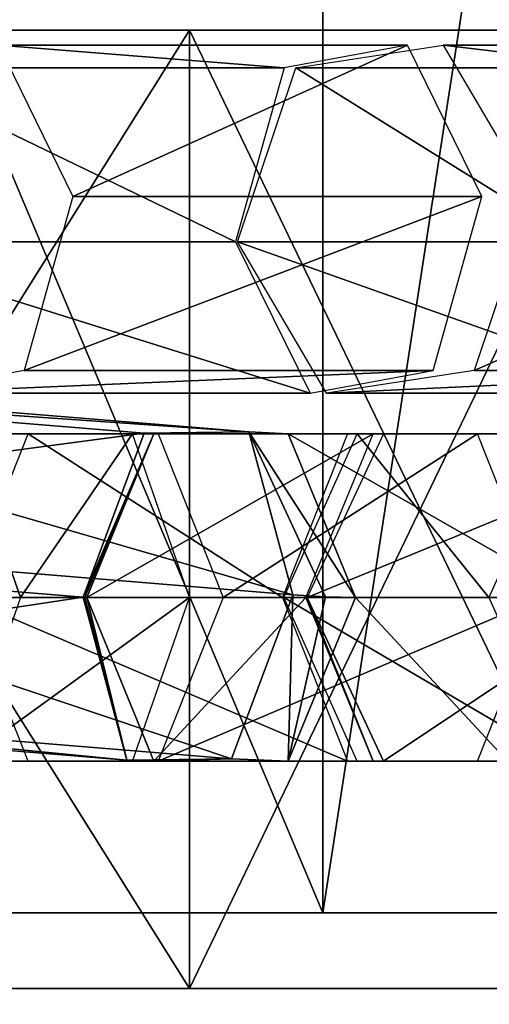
# Model space of a CAD drawing. Header units: millimetres. Extents: x -28.2 to 28.2, y -16.2 to 32.5.
# Tile 18 of 26: x 7.5 to 9.3, y 15.9 to 19.8. Entities that reach past the tile are written whole.
import ezdxf

# ---------------------------------------------------------------- set-up
doc = ezdxf.new("R2010")
doc.units = ezdxf.units.MM
doc.header["$LTSCALE"] = 101.851852
for name, color, linetype in [('2', 7, 'CONTINUOUS'), ('205', 7, 'CONTINUOUS'), ('206', 7, 'CONTINUOUS'), ('207', 7, 'CONTINUOUS'), ('208', 7, 'CONTINUOUS'), ('209', 7, 'CONTINUOUS'), ('210', 7, 'CONTINUOUS'), ('211', 7, 'CONTINUOUS'), ('241', 7, 'CONTINUOUS'), ('242', 7, 'CONTINUOUS'), ('243', 7, 'CONTINUOUS'), ('244', 7, 'CONTINUOUS'), ('245', 7, 'CONTINUOUS'), ('246', 7, 'CONTINUOUS'), ('247', 7, 'CONTINUOUS'), ('248', 7, 'CONTINUOUS'), ('249', 7, 'CONTINUOUS'), ('3', 7, 'CONTINUOUS'), ('313', 7, 'CONTINUOUS'), ('314', 7, 'CONTINUOUS'), ('315', 7, 'CONTINUOUS'), ('316', 7, 'CONTINUOUS'), ('4', 7, 'CONTINUOUS'), ('5', 7, 'CONTINUOUS'), ('6', 7, 'CONTINUOUS'), ('7', 7, 'CONTINUOUS'), ('8', 7, 'CONTINUOUS')]:
    doc.layers.add(name, color=color, linetype=linetype)

msp = doc.modelspace()

# ---------------------------------------------------------------- linework, layer by layer
at = {"layer": '2', "color": 7, "linetype": 'CONTINUOUS'}
for points in [[(8.1054, 0, -10.1638), (2.8928, 0, -12.674), (5.4294, 16, -11.8119), (8.1054, 0, -10.1638)], [(9.8664, 16, -8.4649), (8.1054, 0, -10.1638), (5.4294, 16, -11.8119), (9.8664, 16, -8.4649)], [(11.7126, 0, -5.6404), (8.1054, 0, -10.1638), (9.8664, 16, -8.4649), (11.7126, 0, -5.6404)]]:
    msp.add_3dface(points, dxfattribs=at)
at = {"layer": '205', "linetype": 'CONTINUOUS'}
msp.add_3dface([(7.4625, 17.55, 10.6426), (7.2373, 18.1995, 10.3427), (7.4033, 17.55, 10.6849), (7.4625, 17.55, 10.6426)], dxfattribs=at)
at = {"layer": '206', "linetype": 'CONTINUOUS'}
for points in [[(7.4563, 18.1995, 9.2405), (7.2373, 18.1995, 10.3427), (7.9066, 18.1995, 9.8403), (7.4563, 18.1995, 9.2405)], [(7.2373, 18.1995, 10.3427), (7.4625, 17.55, 10.6426), (7.9066, 18.1995, 9.8403), (7.2373, 18.1995, 10.3427)], [(7.9066, 18.1995, 9.8403), (7.4625, 17.55, 10.6426), (8.1317, 17.55, 10.1401), (7.9066, 18.1995, 9.8403)]]:
    msp.add_3dface(points, dxfattribs=at)
at = {"layer": '207', "linetype": 'CONTINUOUS'}
for points in [[(8.1317, 17.55, 10.1401), (7.4625, 17.55, 10.6426), (7.2373, 16.9005, 10.3427), (8.1317, 17.55, 10.1401)], [(7.9066, 16.9005, 9.8403), (8.1317, 17.55, 10.1401), (7.2373, 16.9005, 10.3427), (7.9066, 16.9005, 9.8403)], [(7.4563, 16.9005, 9.2405), (7.9066, 16.9005, 9.8403), (6.787, 16.9005, 9.743), (7.4563, 16.9005, 9.2405)], [(6.787, 16.9005, 9.743), (7.9066, 16.9005, 9.8403), (7.2373, 16.9005, 10.3427), (6.787, 16.9005, 9.743)]]:
    msp.add_3dface(points, dxfattribs=at)
at = {"layer": '208', "linetype": 'CONTINUOUS'}
for points in [[(8.5008, 17.55, 7.7424), (7.2354, 17.55, 8.937), (7.4929, 18.1995, 9.2096), (8.5008, 17.55, 7.7424)], [(8.0077, 18.1995, 9.755), (8.7582, 18.1995, 8.0151), (7.4929, 18.1995, 9.2096), (8.0077, 18.1995, 9.755)], [(8.7582, 18.1995, 8.0151), (8.5008, 17.55, 7.7424), (7.4929, 18.1995, 9.2096), (8.7582, 18.1995, 8.0151)], [(9.2731, 18.1995, 8.5604), (8.7582, 18.1995, 8.0151), (8.0077, 18.1995, 9.755), (9.2731, 18.1995, 8.5604)], [(8.2652, 17.55, 10.0277), (9.2731, 18.1995, 8.5604), (8.0077, 18.1995, 9.755), (8.2652, 17.55, 10.0277)], [(9.5305, 17.55, 8.8331), (9.2731, 18.1995, 8.5604), (8.2652, 17.55, 10.0277), (9.5305, 17.55, 8.8331)]]:
    msp.add_3dface(points, dxfattribs=at)
at = {"layer": '209', "linetype": 'CONTINUOUS'}
for points in [[(7.2354, 17.55, 8.937), (8.7582, 16.9005, 8.0151), (7.4929, 16.9005, 9.2096), (7.2354, 17.55, 8.937)], [(7.2354, 17.55, 8.937), (8.5008, 17.55, 7.7424), (8.7582, 16.9005, 8.0151), (7.2354, 17.55, 8.937)], [(9.5305, 17.55, 8.8331), (8.2652, 17.55, 10.0277), (8.0077, 16.9005, 9.755), (9.5305, 17.55, 8.8331)], [(9.2731, 16.9005, 8.5604), (9.5305, 17.55, 8.8331), (8.0077, 16.9005, 9.755), (9.2731, 16.9005, 8.5604)], [(8.7582, 16.9005, 8.0151), (9.2731, 16.9005, 8.5604), (7.4929, 16.9005, 9.2096), (8.7582, 16.9005, 8.0151)], [(7.4929, 16.9005, 9.2096), (9.2731, 16.9005, 8.5604), (8.0077, 16.9005, 9.755), (7.4929, 16.9005, 9.2096)]]:
    msp.add_3dface(points, dxfattribs=at)
at = {"layer": '210', "linetype": 'CONTINUOUS'}
for points in [[(9.3184, 17.55, 6.7377), (8.5053, 17.55, 7.7376), (8.7962, 18.1995, 7.9742), (9.3184, 17.55, 6.7377)], [(9.3781, 18.1995, 8.4474), (9.6093, 18.1995, 6.9743), (8.7962, 18.1995, 7.9742), (9.3781, 18.1995, 8.4474)], [(9.6093, 18.1995, 6.9743), (9.3184, 17.55, 6.7377), (8.7962, 18.1995, 7.9742), (9.6093, 18.1995, 6.9743)]]:
    msp.add_3dface(points, dxfattribs=at)
at = {"layer": '211', "linetype": 'CONTINUOUS'}
for points in [[(8.5053, 17.55, 7.7376), (9.6093, 16.9005, 6.9743), (8.7962, 16.9005, 7.9742), (8.5053, 17.55, 7.7376)], [(8.5053, 17.55, 7.7376), (9.3184, 17.55, 6.7377), (9.6093, 16.9005, 6.9743), (8.5053, 17.55, 7.7376)], [(9.6093, 16.9005, 6.9743), (10.1912, 16.9005, 7.4475), (8.7962, 16.9005, 7.9742), (9.6093, 16.9005, 6.9743)], [(8.7962, 16.9005, 7.9742), (10.1912, 16.9005, 7.4475), (9.3781, 16.9005, 8.4474), (8.7962, 16.9005, 7.9742)]]:
    msp.add_3dface(points, dxfattribs=at)
at = {"layer": '241', "linetype": 'CONTINUOUS'}
for points in [[(8.5981, 17.55, -7.6334), (10.176, 18.1995, -6.1104), (8.9009, 18.1995, -7.8547), (8.5981, 17.55, -7.6334)], [(9.8733, 17.55, -5.8891), (10.176, 18.1995, -6.1104), (8.5981, 17.55, -7.6334), (9.8733, 17.55, -5.8891)], [(8.9009, 18.1995, -7.8547), (10.7815, 18.1995, -6.553), (9.5063, 18.1995, -8.2973), (8.9009, 18.1995, -7.8547)], [(10.176, 18.1995, -6.1104), (10.7815, 18.1995, -6.553), (8.9009, 18.1995, -7.8547), (10.176, 18.1995, -6.1104)]]:
    msp.add_3dface(points, dxfattribs=at)
at = {"layer": '242', "linetype": 'CONTINUOUS'}
for points in [[(9.8733, 17.55, -5.8891), (8.5981, 17.55, -7.6334), (8.9009, 16.9005, -7.8547), (9.8733, 17.55, -5.8891)], [(9.8733, 17.55, -5.8891), (8.9009, 16.9005, -7.8547), (10.176, 16.9005, -6.1104), (9.8733, 17.55, -5.8891)], [(8.9009, 16.9005, -7.8547), (9.5063, 16.9005, -8.2973), (10.176, 16.9005, -6.1104), (8.9009, 16.9005, -7.8547)]]:
    msp.add_3dface(points, dxfattribs=at)
at = {"layer": '243', "linetype": 'CONTINUOUS'}
for points in [[(8.5933, 17.55, -7.6391), (8.8595, 16.9005, -7.9032), (8.5958, 17.55, -7.6363), (8.5933, 17.55, -7.6391)], [(8.8595, 16.9005, -7.9032), (8.5981, 17.55, -7.6334), (8.5958, 17.55, -7.6363), (8.8595, 16.9005, -7.9032)], [(8.9009, 16.9005, -7.8547), (8.5981, 17.55, -7.6334), (8.8595, 16.9005, -7.9032), (8.9009, 16.9005, -7.8547)], [(9.3919, 16.9005, -8.4314), (8.9009, 16.9005, -7.8547), (8.8595, 16.9005, -7.9032), (9.3919, 16.9005, -8.4314)], [(9.5063, 16.9005, -8.2973), (8.9009, 16.9005, -7.8547), (9.3919, 16.9005, -8.4314), (9.5063, 16.9005, -8.2973)]]:
    msp.add_3dface(points, dxfattribs=at)
at = {"layer": '244', "linetype": 'CONTINUOUS'}
for points in [[(7.9911, 18.1995, -8.7784), (7.7249, 17.55, -8.5143), (8.8595, 18.1995, -7.9032), (7.9911, 18.1995, -8.7784)], [(7.7249, 17.55, -8.5143), (8.5933, 17.55, -7.6391), (8.8595, 18.1995, -7.9032), (7.7249, 17.55, -8.5143)], [(9.3919, 18.1995, -8.4314), (7.9911, 18.1995, -8.7784), (8.8595, 18.1995, -7.9032), (9.3919, 18.1995, -8.4314)], [(8.5236, 18.1995, -9.3067), (7.9911, 18.1995, -8.7784), (9.3919, 18.1995, -8.4314), (8.5236, 18.1995, -9.3067)], [(9.6581, 17.55, -8.6955), (8.5236, 18.1995, -9.3067), (9.3919, 18.1995, -8.4314), (9.6581, 17.55, -8.6955)], [(8.5236, 18.1995, -9.3067), (9.6581, 17.55, -8.6955), (8.7898, 17.55, -9.5708), (8.5236, 18.1995, -9.3067)]]:
    msp.add_3dface(points, dxfattribs=at)
at = {"layer": '245', "linetype": 'CONTINUOUS'}
for points in [[(8.5933, 17.55, -7.6391), (7.7249, 17.55, -8.5143), (7.9911, 16.9005, -8.7784), (8.5933, 17.55, -7.6391)], [(8.8595, 16.9005, -7.9032), (8.5933, 17.55, -7.6391), (7.9911, 16.9005, -8.7784), (8.8595, 16.9005, -7.9032)], [(8.7898, 17.55, -9.5708), (9.3919, 16.9005, -8.4314), (8.5236, 16.9005, -9.3067), (8.7898, 17.55, -9.5708)], [(9.6581, 17.55, -8.6955), (9.3919, 16.9005, -8.4314), (8.7898, 17.55, -9.5708), (9.6581, 17.55, -8.6955)], [(8.5236, 16.9005, -9.3067), (8.8595, 16.9005, -7.9032), (7.9911, 16.9005, -8.7784), (8.5236, 16.9005, -9.3067)], [(9.3919, 16.9005, -8.4314), (8.8595, 16.9005, -7.9032), (8.5236, 16.9005, -9.3067), (9.3919, 16.9005, -8.4314)]]:
    msp.add_3dface(points, dxfattribs=at)
at = {"layer": '246', "linetype": 'CONTINUOUS'}
for points in [[(7.7102, 17.5507, -8.5264), (7.9911, 18.1995, -8.7784), (7.9521, 18.2012, -8.8105), (7.7102, 17.5507, -8.5264)], [(7.7179, 17.5502, -8.5208), (7.9911, 18.1995, -8.7784), (7.7102, 17.5507, -8.5264), (7.7179, 17.5502, -8.5208)], [(7.7249, 17.55, -8.5143), (7.9911, 18.1995, -8.7784), (7.7179, 17.5502, -8.5208), (7.7249, 17.55, -8.5143)], [(7.9521, 18.2012, -8.8105), (8.5236, 18.1995, -9.3067), (8.3674, 18.2064, -9.435), (7.9521, 18.2012, -8.8105)], [(7.9911, 18.1995, -8.7784), (8.5236, 18.1995, -9.3067), (7.9521, 18.2012, -8.8105), (7.9911, 18.1995, -8.7784)], [(8.5236, 18.1995, -9.3067), (8.7898, 17.55, -9.5708), (8.3674, 18.2064, -9.435), (8.5236, 18.1995, -9.3067)], [(8.3674, 18.2064, -9.435), (8.7898, 17.55, -9.5708), (8.6704, 17.5528, -9.6795), (8.3674, 18.2064, -9.435)], [(8.5408, 17.561, -9.7755), (8.3674, 18.2064, -9.435), (8.6704, 17.5528, -9.6795), (8.5408, 17.561, -9.7755)]]:
    msp.add_3dface(points, dxfattribs=at)
at = {"layer": '247', "linetype": 'CONTINUOUS'}
for points in [[(7.7179, 17.5502, -8.5208), (7.7102, 17.5507, -8.5264), (7.8835, 16.9053, -8.8669), (7.7179, 17.5502, -8.5208)], [(7.7249, 17.55, -8.5143), (7.7179, 17.5502, -8.5208), (7.8835, 16.9053, -8.8669), (7.7249, 17.55, -8.5143)], [(7.9911, 16.9005, -8.7784), (7.7249, 17.55, -8.5143), (7.8835, 16.9053, -8.8669), (7.9911, 16.9005, -8.7784)], [(8.5408, 17.561, -9.7755), (8.5236, 16.9005, -9.3067), (8.2988, 16.9104, -9.4914), (8.5408, 17.561, -9.7755)], [(8.5236, 16.9005, -9.3067), (8.5408, 17.561, -9.7755), (8.6704, 17.5528, -9.6795), (8.5236, 16.9005, -9.3067)], [(8.7898, 17.55, -9.5708), (8.5236, 16.9005, -9.3067), (8.6704, 17.5528, -9.6795), (8.7898, 17.55, -9.5708)], [(8.2988, 16.9104, -9.4914), (7.9911, 16.9005, -8.7784), (7.8835, 16.9053, -8.8669), (8.2988, 16.9104, -9.4914)], [(8.5236, 16.9005, -9.3067), (7.9911, 16.9005, -8.7784), (8.2988, 16.9104, -9.4914), (8.5236, 16.9005, -9.3067)]]:
    msp.add_3dface(points, dxfattribs=at)
at = {"layer": '248', "linetype": 'CONTINUOUS'}
for points in [[(4.829, 17.7866, -10.4404), (7.9521, 18.2012, -8.8105), (5.071, 18.4372, -10.7245), (4.829, 17.7866, -10.4404)], [(5.071, 18.4372, -10.7245), (8.3674, 18.2064, -9.435), (5.4863, 18.4424, -11.349), (5.071, 18.4372, -10.7245)], [(7.9521, 18.2012, -8.8105), (8.3674, 18.2064, -9.435), (5.071, 18.4372, -10.7245), (7.9521, 18.2012, -8.8105)], [(8.3674, 18.2064, -9.435), (8.5408, 17.561, -9.7755), (5.4863, 18.4424, -11.349), (8.3674, 18.2064, -9.435)], [(5.4863, 18.4424, -11.349), (8.5408, 17.561, -9.7755), (5.6596, 17.797, -11.6894), (5.4863, 18.4424, -11.349)], [(7.7102, 17.5507, -8.5264), (7.9521, 18.2012, -8.8105), (4.829, 17.7866, -10.4404), (7.7102, 17.5507, -8.5264)]]:
    msp.add_3dface(points, dxfattribs=at)
at = {"layer": '249', "linetype": 'CONTINUOUS'}
for points in [[(7.7102, 17.5507, -8.5264), (4.829, 17.7866, -10.4404), (5.0024, 17.1412, -10.7809), (7.7102, 17.5507, -8.5264)], [(5.6596, 17.797, -11.6894), (8.2988, 16.9104, -9.4914), (5.4177, 17.1464, -11.4054), (5.6596, 17.797, -11.6894)], [(8.5408, 17.561, -9.7755), (8.2988, 16.9104, -9.4914), (5.6596, 17.797, -11.6894), (8.5408, 17.561, -9.7755)], [(7.8835, 16.9053, -8.8669), (7.7102, 17.5507, -8.5264), (5.0024, 17.1412, -10.7809), (7.8835, 16.9053, -8.8669)], [(5.4177, 17.1464, -11.4054), (7.8835, 16.9053, -8.8669), (5.0024, 17.1412, -10.7809), (5.4177, 17.1464, -11.4054)], [(8.2988, 16.9104, -9.4914), (7.8835, 16.9053, -8.8669), (5.4177, 17.1464, -11.4054), (8.2988, 16.9104, -9.4914)]]:
    msp.add_3dface(points, dxfattribs=at)
at = {"layer": '3', "color": 7, "linetype": 'CONTINUOUS'}
for points in [[(5.4294, 22.5, -11.8119), (9.8664, 22.5, -8.4649), (5.4294, 19.8, -11.8119), (5.4294, 22.5, -11.8119)], [(5.4294, 19.8, -11.8119), (9.8664, 22.5, -8.4649), (9.8664, 19.8, -8.4649), (5.4294, 19.8, -11.8119)], [(5.4294, 19.8, 11.8119), (9.8664, 19.8, 8.4649), (5.4294, 22.5, 11.8119), (5.4294, 19.8, 11.8119)], [(5.4294, 22.5, 11.8119), (9.8664, 19.8, 8.4649), (9.8664, 22.5, 8.4649), (5.4294, 22.5, 11.8119)], [(2.8928, 0, 12.674), (8.1054, 0, 10.1638), (5.4294, 16, 11.8119), (2.8928, 0, 12.674)], [(5.4294, 16, 11.8119), (8.1054, 0, 10.1638), (9.8664, 16, 8.4649), (5.4294, 16, 11.8119)], [(8.1054, 0, 10.1638), (11.7126, 0, 5.6404), (9.8664, 16, 8.4649), (8.1054, 0, 10.1638)]]:
    msp.add_3dface(points, dxfattribs=at)
at = {"layer": '313', "linetype": 'CONTINUOUS'}
for points in [[(7.375, 19.7399, 10.1375), (8.5076, 19.6498, 8.1691), (6.8871, 19.6498, 9.5751), (7.375, 19.7399, 10.1375)], [(8.9956, 19.7399, 8.7315), (8.5076, 19.6498, 8.1691), (7.375, 19.7399, 10.1375), (8.9956, 19.7399, 8.7315)], [(7.6701, 19.1401, 10.4776), (8.9956, 19.7399, 8.7315), (7.375, 19.7399, 10.1375), (7.6701, 19.1401, 10.4776)], [(9.2907, 19.1401, 9.0717), (8.9956, 19.7399, 8.7315), (7.6701, 19.1401, 10.4776), (9.2907, 19.1401, 9.0717)], [(8.3148, 18.9599, 7.9468), (6.6943, 18.9599, 9.3528), (6.8871, 19.6498, 9.5751), (8.3148, 18.9599, 7.9468)], [(8.5076, 19.6498, 8.1691), (8.3148, 18.9599, 7.9468), (6.8871, 19.6498, 9.5751), (8.5076, 19.6498, 8.1691)]]:
    msp.add_3dface(points, dxfattribs=at)
at = {"layer": '314', "linetype": 'CONTINUOUS'}
for points in [[(9.2907, 19.1401, 9.0717), (7.6701, 19.1401, 10.4776), (7.4773, 18.4502, 10.2554), (9.2907, 19.1401, 9.0717)], [(9.0978, 18.4502, 8.8494), (9.2907, 19.1401, 9.0717), (7.4773, 18.4502, 10.2554), (9.0978, 18.4502, 8.8494)], [(6.6943, 18.9599, 9.3528), (8.3148, 18.9599, 7.9468), (8.6099, 18.3601, 8.287), (6.6943, 18.9599, 9.3528)], [(6.6943, 18.9599, 9.3528), (8.6099, 18.3601, 8.287), (6.9894, 18.3601, 9.6929), (6.6943, 18.9599, 9.3528)], [(8.6099, 18.3601, 8.287), (9.0978, 18.4502, 8.8494), (6.9894, 18.3601, 9.6929), (8.6099, 18.3601, 8.287)], [(6.9894, 18.3601, 9.6929), (9.0978, 18.4502, 8.8494), (7.4773, 18.4502, 10.2554), (6.9894, 18.3601, 9.6929)]]:
    msp.add_3dface(points, dxfattribs=at)
at = {"layer": '315', "linetype": 'CONTINUOUS'}
for points in [[(9.1372, 19.7399, 8.5832), (9.892, 19.6498, 6.4262), (8.5529, 19.6498, 8.1217), (9.1372, 19.7399, 8.5832)], [(9.4906, 19.1401, 8.8623), (10.4763, 19.7399, 6.8876), (9.1372, 19.7399, 8.5832), (9.4906, 19.1401, 8.8623)], [(10.4763, 19.7399, 6.8876), (9.892, 19.6498, 6.4262), (9.1372, 19.7399, 8.5832), (10.4763, 19.7399, 6.8876)], [(9.661, 18.9599, 6.2438), (8.322, 18.9599, 7.9393), (8.5529, 19.6498, 8.1217), (9.661, 18.9599, 6.2438)], [(9.892, 19.6498, 6.4262), (9.661, 18.9599, 6.2438), (8.5529, 19.6498, 8.1217), (9.892, 19.6498, 6.4262)]]:
    msp.add_3dface(points, dxfattribs=at)
at = {"layer": '316', "linetype": 'CONTINUOUS'}
for points in [[(10.8297, 19.1401, 7.1667), (9.4906, 19.1401, 8.8623), (9.2597, 18.4502, 8.6799), (10.8297, 19.1401, 7.1667)], [(10.5987, 18.4502, 6.9844), (10.8297, 19.1401, 7.1667), (9.2597, 18.4502, 8.6799), (10.5987, 18.4502, 6.9844)], [(8.322, 18.9599, 7.9393), (9.661, 18.9599, 6.2438), (10.0144, 18.3601, 6.5229), (8.322, 18.9599, 7.9393)], [(8.322, 18.9599, 7.9393), (10.0144, 18.3601, 6.5229), (8.6754, 18.3601, 8.2184), (8.322, 18.9599, 7.9393)], [(10.0144, 18.3601, 6.5229), (10.5987, 18.4502, 6.9844), (8.6754, 18.3601, 8.2184), (10.0144, 18.3601, 6.5229)], [(8.6754, 18.3601, 8.2184), (10.5987, 18.4502, 6.9844), (9.2597, 18.4502, 8.6799), (8.6754, 18.3601, 8.2184)]]:
    msp.add_3dface(points, dxfattribs=at)
at = {"layer": '4', "color": 7, "linetype": 'CONTINUOUS'}
for points in [[(8.6603, 25, 5), (5, 16.3, 8.6603), (5, 25, 8.6603), (8.6603, 25, 5)], [(8.6603, 16.3, 5), (5, 16.3, 8.6603), (8.6603, 25, 5), (8.6603, 16.3, 5)], [(10, 25), (8.6603, 16.3, 5), (8.6603, 25, 5), (10, 25)], [(10, 16.3), (8.6603, 16.3, 5), (10, 25), (10, 16.3)]]:
    msp.add_3dface(points, dxfattribs=at)
at = {"layer": '5', "color": 7, "linetype": 'CONTINUOUS'}
for points in [[(5, 25, -8.6603), (8.6603, 16.3, -5), (8.6603, 25, -5), (5, 25, -8.6603)], [(5, 16.3, -8.6603), (8.6603, 16.3, -5), (5, 25, -8.6603), (5, 16.3, -8.6603)], [(8.6603, 16.3, -5), (10, 16.3), (8.6603, 25, -5), (8.6603, 16.3, -5)], [(10, 16.3), (10, 25), (8.6603, 25, -5), (10, 16.3)]]:
    msp.add_3dface(points, dxfattribs=at)
at = {"layer": '6', "color": 7, "linetype": 'CONTINUOUS'}
for points in [[(5.75, 19.8, 9.9593), (8.1317, 16, 8.1317), (8.1317, 19.8, 8.1317), (5.75, 19.8, 9.9593)], [(5.75, 16, 9.9593), (8.1317, 16, 8.1317), (5.75, 19.8, 9.9593), (5.75, 16, 9.9593)], [(8.1317, 19.8, 8.1317), (9.9593, 16, 5.75), (9.9593, 19.8, 5.75), (8.1317, 19.8, 8.1317)], [(8.1317, 16, 8.1317), (9.9593, 16, 5.75), (8.1317, 19.8, 8.1317), (8.1317, 16, 8.1317)]]:
    msp.add_3dface(points, dxfattribs=at)
at = {"layer": '7', "color": 7, "linetype": 'CONTINUOUS'}
for points in [[(5.4294, 16, 11.8119), (9.8664, 16, 8.4649), (2.9765, 16, 11.1081), (5.4294, 16, 11.8119)], [(9.8664, 16, 8.4649), (5.75, 16, 9.9593), (2.9765, 16, 11.1081), (9.8664, 16, 8.4649)], [(9.8664, 16, -8.4649), (5.4294, 16, -11.8119), (5.75, 16, -9.9593), (9.8664, 16, -8.4649)], [(8.1317, 16, -8.1317), (9.8664, 16, -8.4649), (5.75, 16, -9.9593), (8.1317, 16, -8.1317)], [(9.8664, 16, 8.4649), (8.1317, 16, 8.1317), (5.75, 16, 9.9593), (9.8664, 16, 8.4649)], [(9.9593, 16, -5.75), (9.8664, 16, -8.4649), (8.1317, 16, -8.1317), (9.9593, 16, -5.75)], [(9.8664, 16, 8.4649), (12.5, 16, 3.5707), (8.1317, 16, 8.1317), (9.8664, 16, 8.4649)], [(12.5, 16, 3.5707), (9.9593, 16, 5.75), (8.1317, 16, 8.1317), (12.5, 16, 3.5707)]]:
    msp.add_3dface(points, dxfattribs=at)
at = {"layer": '8', "color": 7, "linetype": 'CONTINUOUS'}
for points in [[(8.1317, 16, -8.1317), (5.75, 16, -9.9593), (8.1317, 19.8, -8.1317), (8.1317, 16, -8.1317)], [(8.1317, 19.8, -8.1317), (5.75, 16, -9.9593), (5.75, 19.8, -9.9593), (8.1317, 19.8, -8.1317)], [(9.9593, 16, -5.75), (8.1317, 16, -8.1317), (9.9593, 19.8, -5.75), (9.9593, 16, -5.75)], [(9.9593, 19.8, -5.75), (8.1317, 16, -8.1317), (8.1317, 19.8, -8.1317), (9.9593, 19.8, -5.75)]]:
    msp.add_3dface(points, dxfattribs=at)

doc.saveas('drawing.dxf')
